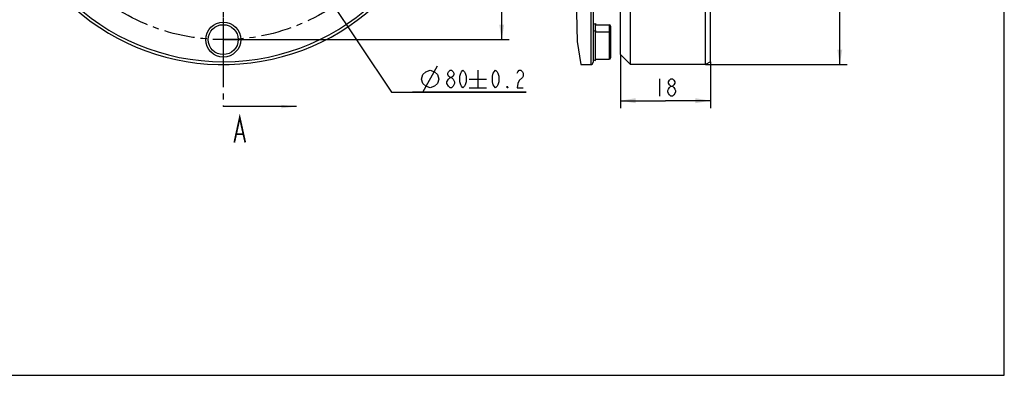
# Model space of a CAD drawing. Header units: millimetres. Extents: x 0 to 297, y 0 to 210.
# Tile 2 of 4: x 100 to 297, y 0 to 71. Entities that reach past the tile are written whole.
import ezdxf

# ---------------------------------------------------------------- set-up
doc = ezdxf.new("R2010")
doc.units = ezdxf.units.MM
doc.header["$LTSCALE"] = 16.335
doc.linetypes.add('CENTER', pattern=[0.6, 0.375, -0.075, 0.075, -0.075])
doc.layers.get('0').update_dxf_attribs({"linetype": 'CONTINUOUS'})
for name, color, linetype in [('304104000648_DXF_AXIS', 7, 'CONTINUOUS'), ('304104000648DXF_CONTINUOUS_LINE', 7, 'CONTINUOUS'), ('304302000096DXF_CONTINUOUS_LINE', 7, 'CONTINUOUS'), ('501023000096DXF_CONTINUOUS_LINE', 7, 'CONTINUOUS'), ('604006000009DXF_CONTINUOUS_LINE', 7, 'CONTINUOUS'), ('RB15-1-B-JSZL_DXF_DIMENSION', 7, 'CONTINUOUS'), ('RB15-1-B-JSZL_DXF_FORMAT', 7, 'CONTINUOUS'), ('RB15-1-B-JSZL_DXF_HATCHING', 7, 'CONTINUOUS')]:
    doc.layers.add(name, color=color, linetype=linetype)
doc.styles.get("Standard").update_dxf_attribs({"font": 'txt', "width": 0.7})
doc.dimstyles.new('DIMSTYLE_1', dxfattribs={"dimtxt": 3.5, "dimasz": 3, "dimexe": 1.5, "dimexo": 0, "dimtad": 1, "dimdsep": 46, "dimtxsty": 'Standard', "dimblk": '_FILLED', "dimblk1": '_FILLED', "dimblk2": '_FILLED', "dimcen": 0.09, "dimclrt": 5, "dimazin": 2, "dimtol": 1, "dimtp": 0.2, "dimtm": 0.2, "dimtfac": 1, "dimtmove": 0, "dimatfit": 2, "dimldrblk": '_FILLED', "dimfxl": 1, "dimfxlon": 1, "dimtolj": 1, "dimarcsym": 0})
doc.dimstyles.new('DIMSTYLE_2', dxfattribs={"dimtxt": 3.5, "dimasz": 3, "dimexe": 1.5, "dimexo": 0, "dimgap": 0.875, "dimtad": 1, "dimdsep": 46, "dimtxsty": 'Standard', "dimblk": '_FILLED', "dimblk1": '_FILLED', "dimblk2": '_FILLED', "dimcen": 0.09, "dimclrt": 5, "dimazin": 2, "dimtol": 1, "dimtp": 0.02, "dimtm": 0.02, "dimtfac": 1, "dimtofl": 0, "dimtmove": 0, "dimatfit": 3, "dimldrblk": '_FILLED', "dimfxl": 1, "dimtolj": 1, "dimarcsym": 0})
doc.dimstyles.new('DIMSTYLE_4', dxfattribs={"dimtxt": 3.5, "dimasz": 3, "dimexe": 1.5, "dimexo": 0, "dimgap": 0.875, "dimtad": 1, "dimdsep": 46, "dimtxsty": 'Standard', "dimblk": '_FILLED', "dimblk1": '_FILLED', "dimblk2": '_FILLED', "dimcen": 0.09, "dimclrt": 5, "dimazin": 2, "dimtp": 0.2, "dimtm": 0.2, "dimtfac": 1, "dimtofl": 0, "dimtmove": 0, "dimatfit": 3, "dimldrblk": '_FILLED', "dimfxl": 1, "dimtolj": 1, "dimarcsym": 0})
doc.dimstyles.new('DIMSTYLE_5', dxfattribs={"dimtxt": 3.5, "dimasz": 3, "dimexe": 1.5, "dimexo": 0, "dimgap": 0.875, "dimtad": 1, "dimdsep": 46, "dimtxsty": 'Standard', "dimblk": '_FILLED', "dimblk1": '_FILLED', "dimblk2": '_FILLED', "dimcen": 0.09, "dimclrt": 5, "dimazin": 2, "dimtol": 1, "dimtp": -0.005, "dimtm": 0.033, "dimtfac": 0.6, "dimtofl": 0, "dimtmove": 0, "dimatfit": 3, "dimldrblk": '_FILLED', "dimfxl": 1, "dimtolj": 1, "dimarcsym": 0})
doc.dimstyles.get("Standard").update_dxf_attribs({"dimtxt": 3.5, "dimasz": 3, "dimexe": 1.5, "dimexo": 0, "dimtad": 1, "dimdsep": 46, "dimtxsty": 'Standard', "dimblk": '_FILLED', "dimblk1": '_FILLED', "dimblk2": '_FILLED', "dimcen": 0.09, "dimclrt": 5, "dimazin": 2, "dimtol": 1, "dimtp": 0.01, "dimtm": 0.01, "dimtfac": 1, "dimtofl": 0, "dimtmove": 0, "dimatfit": 3, "dimldrblk": '_FILLED', "dimfxl": 1, "dimtolj": 1, "dimarcsym": 0})

# ---------------------------------------------------------------- blocks, each defined once
blk = doc.blocks.new('_FILLED')
at = {"color": 0, "linetype": 'ByBlock'}
blk.add_solid([(0, 0), (-1, 0.167), (-1, -0.167)], dxfattribs=at)
blk = doc.blocks.new('*D2')
at = {"layer": 'RB15-1-B-JSZL_DXF_DIMENSION', "color": 2, "linetype": 'Continuous'}
for p, q in [((118.35, 140.57), (140.54, 107.29)), ((162.73, 74.01), (140.54, 107.29)), ((140.54, 107.29), (174.23, 56.77)), ((174.23, 56.77), (201.23, 56.77)), ((201.23, 56.77), (178.48, 56.77))]:
    blk.add_line(p, q, dxfattribs=at)
at = {"layer": 'RB15-1-B-JSZL_DXF_DIMENSION', "color": 2, "linetype": 'Continuous', "xscale": 3, "yscale": 3, "zscale": 3}
for p, rotation in [((118.35, 140.57), 123.6925924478), ((162.73, 74.01), 303.6925924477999)]:
    blk.add_blockref('_FILLED', p, dxfattribs=dict(at, rotation=rotation))
blk = doc.blocks.new('*D4')
at = {"layer": 'RB15-1-B-JSZL_DXF_DIMENSION', "color": 2, "linetype": 'Continuous'}
for p, q in [((186.54, 107.29), (197.83, 107.29)), ((196.33, 107.29), (196.33, 87.29)), ((196.33, 67.29), (196.33, 87.29)), ((140.54, 67.29), (197.83, 67.29))]:
    blk.add_line(p, q, dxfattribs=at)
at = {"layer": 'RB15-1-B-JSZL_DXF_DIMENSION', "color": 2, "linetype": 'Continuous', "xscale": 3, "yscale": 3, "zscale": 3}
for p, rotation in [((196.33, 107.29), 90), ((196.33, 67.29), 270)]:
    blk.add_blockref('_FILLED', p, dxfattribs=dict(at, rotation=rotation))
blk = doc.blocks.new('*D6')
at = {"layer": 'RB15-1-B-JSZL_DXF_DIMENSION', "color": 2, "linetype": 'Continuous'}
for p, q in [((220.14, 64.29), (220.14, 53.55)), ((238.14, 62.87), (238.14, 53.55)), ((220.14, 55.05), (229.14, 55.05)), ((238.14, 55.05), (229.14, 55.05))]:
    blk.add_line(p, q, dxfattribs=at)
at = {"layer": 'RB15-1-B-JSZL_DXF_DIMENSION', "color": 2, "linetype": 'Continuous', "xscale": 3, "yscale": 3, "zscale": 3, "rotation": 180}
blk.add_blockref('_FILLED', (220.14, 55.05), dxfattribs=at)
at = {"layer": 'RB15-1-B-JSZL_DXF_DIMENSION', "color": 2, "linetype": 'Continuous', "xscale": 3, "yscale": 3, "zscale": 3}
blk.add_blockref('_FILLED', (238.14, 55.05), dxfattribs=at)
blk = doc.blocks.new('*D7')
at = {"layer": 'RB15-1-B-JSZL_DXF_DIMENSION', "color": 2, "linetype": 'Continuous'}
for p, q in [((237.14, 152.29), (265.55, 152.29)), ((264.05, 152.29), (264.05, 107.29)), ((264.05, 62.29), (264.05, 107.29)), ((237.14, 62.29), (265.55, 62.29))]:
    blk.add_line(p, q, dxfattribs=at)
at = {"layer": 'RB15-1-B-JSZL_DXF_DIMENSION', "color": 2, "linetype": 'Continuous', "xscale": 3, "yscale": 3, "zscale": 3}
for p, rotation in [((264.05, 152.29), 90), ((264.05, 62.29), 270)]:
    blk.add_blockref('_FILLED', p, dxfattribs=dict(at, rotation=rotation))
blk = doc.blocks.new('XSEC_FILLED')
at = {"color": 0, "linetype": 'ByBlock'}
blk.add_solid([(0, 0), (-1, 0.117), (-1, -0.117)], dxfattribs=at)
blk = doc.blocks.new('HATCHING_BL11', base_point=(147.87, 107.66))
at = {"layer": 'RB15-1-B-JSZL_DXF_HATCHING', "color": 7, "linetype": 'CENTER'}
for p, q in [((140.54, 160.06), (140.54, 150.06)), ((140.54, 63.88), (140.54, 53.88))]:
    blk.add_line(p, q, dxfattribs=at)
at = {"layer": 'RB15-1-B-JSZL_DXF_HATCHING', "color": 9, "linetype": 'CENTER'}
blk.add_line((140.54, 150.06), (140.54, 63.88), dxfattribs=at)
at = {"layer": 'RB15-1-B-JSZL_DXF_HATCHING', "color": 7, "linetype": 'Continuous', "const_width": 0.35}
for points in [[(143.13, 163.63), (144.22, 168.63), (145.31, 163.63)], [(143.56, 165.3), (144.88, 165.3)], [(142.76, 46.68), (143.85, 51.68), (144.95, 46.68)], [(143.2, 48.35), (144.51, 48.35)]]:
    blk.add_lwpolyline(points, dxfattribs=at)
at = {"layer": 'RB15-1-B-JSZL_DXF_HATCHING', "color": 7, "linetype": 'Continuous'}
for points in [[(154, 160.06), (140.54, 160.06)], [(155.2, 53.88), (140.54, 53.88)]]:
    blk.add_leader(points, dimstyle='Standard', override={"dimtad": 0, "dimldrblk": 'XSEC_FILLED'}, dxfattribs=at)

msp = doc.modelspace()

# ---------------------------------------------------------------- linework, layer by layer
at = {"color": 2, "linetype": 'Continuous'}
for p, q in [((211.248, 75.745), (211.418, 66.906)), ((211.418, 66.906), (212.153, 62.292))]:
    msp.add_line(p, q, dxfattribs=at)
at = {"layer": '304104000648_DXF_AXIS', "color": 7, "linetype": 'CENTER'}
msp.add_line((140.544, 107.292), (140.544, 61.292), dxfattribs=at)
msp.add_circle((140.544, 107.292), 40, dxfattribs=at)
at = {"layer": '304104000648DXF_CONTINUOUS_LINE', "color": 7, "linetype": 'Continuous'}
for p, q in [((238.144, 62.87), (238.144, 151.715)), ((220.144, 64.292), (220.144, 141.656)), ((222.144, 62.292), (222.144, 100.603)), ((237.144, 62.292), (237.144, 100.603)), ((220.144, 64.292), (222.144, 62.292)), ((237.144, 62.292), (222.144, 62.292)), ((238.144, 62.869), (237.144, 62.292))]:
    msp.add_line(p, q, dxfattribs=at)
for radius in [3.5, 3]:
    msp.add_circle((140.544, 67.292), radius, dxfattribs=at)
for radius, start, end in [(45, 188.54908, 171.45092), (44.423, 180.32245, 179.67755)]:
    msp.add_arc((140.544, 107.292), radius, start, end, dxfattribs=at)
at = {"layer": '304302000096DXF_CONTINUOUS_LINE', "color": 9, "linetype": 'Continuous'}
msp.add_line((214.144, 94.792), (214.144, 62.292), dxfattribs=at)
at = {"layer": '304302000096DXF_CONTINUOUS_LINE', "color": 7, "linetype": 'Continuous'}
for p, q in [((214.644, 73.014), (214.644, 64.024)), ((214.644, 63.438), (214.644, 62.79)), ((212.153, 62.292), (214.144, 62.292))]:
    msp.add_line(p, q, dxfattribs=at)
msp.add_arc((214.144, 62.792), 0.5, 270, 360, dxfattribs=at)
at = {"layer": '501023000096DXF_CONTINUOUS_LINE', "color": 7, "linetype": 'Continuous'}
for p, q in [((215.191, 70.271), (217.844, 70.271)), ((218.144, 69.971), (218.144, 68.549)), ((215.191, 68.849), (217.844, 68.849)), ((218.144, 68.549), (218.144, 63.649)), ((215.191, 63.349), (217.844, 63.349))]:
    msp.add_line(p, q, dxfattribs=at)
at = {"layer": '501023000096DXF_CONTINUOUS_LINE', "color": 9, "linetype": 'Continuous'}
for p, q in [((217.844, 70.271), (217.844, 68.849)), ((217.844, 68.849), (217.844, 63.349))]:
    msp.add_line(p, q, dxfattribs=at)
at = {"layer": '501023000096DXF_CONTINUOUS_LINE', "color": 7, "linetype": 'Continuous'}
for centre, start, end in [((217.844, 69.971), 0, 90), ((217.844, 68.549), 0, 90), ((217.844, 63.649), 270, 360)]:
    msp.add_arc(centre, 0.3, start, end, dxfattribs=at)
at = {"layer": '604006000009DXF_CONTINUOUS_LINE', "color": 7, "linetype": 'Continuous'}
for p, q in [((214.644, 70.402), (215.129, 70.521)), ((214.644, 68.98), (215.129, 69.099)), ((215.129, 70.521), (215.191, 70.271)), ((215.129, 69.099), (215.129, 70.521)), ((215.129, 69.099), (215.191, 68.849)), ((215.129, 63.099), (215.129, 69.099)), ((214.644, 64.024), (214.644, 63.218)), ((214.644, 63.218), (215.129, 63.099)), ((215.129, 63.099), (215.191, 63.349))]:
    msp.add_line(p, q, dxfattribs=at)
at = {"layer": 'RB15-1-B-JSZL_DXF_DIMENSION', "color": 5, "linetype": 'Continuous'}
for p, q in [((180.52, 56.771), (183.436, 62.021)), ((191.545, 61.146), (191.545, 57.646)), ((189.795, 59.396), (193.295, 59.396)), ((227.919, 59.426), (227.919, 55.926)), ((189.795, 57.646), (193.295, 57.646))]:
    msp.add_line(p, q, dxfattribs=at)
for points in [[(180.228, 59.396), (180.52, 60.271), (181.103, 60.854), (181.978, 61.146), (182.853, 60.854), (183.436, 60.271), (183.728, 59.396), (183.436, 58.521), (182.853, 57.937), (181.978, 57.646), (181.103, 57.937), (180.52, 58.521), (180.228, 59.396)], [(185.967, 59.687), (185.66, 59.979), (185.507, 60.271), (185.507, 60.562), (185.66, 60.854), (185.967, 61.146), (186.273, 61.146), (186.579, 60.854), (186.732, 60.562), (186.732, 60.271), (186.579, 59.979), (186.273, 59.687)], [(188.57, 57.646), (188.263, 57.937), (188.11, 58.229), (187.957, 58.812), (187.957, 59.979), (188.11, 60.562), (188.263, 60.854), (188.57, 61.146), (188.876, 60.854), (189.029, 60.562), (189.182, 59.979), (189.182, 58.812), (189.029, 58.229), (188.876, 57.937), (188.57, 57.646)], [(195.103, 57.646), (194.797, 57.937), (194.644, 58.229), (194.491, 58.812), (194.491, 59.979), (194.644, 60.562), (194.797, 60.854), (195.103, 61.146), (195.409, 60.854), (195.562, 60.562), (195.716, 59.979), (195.716, 58.812), (195.562, 58.229), (195.409, 57.937), (195.103, 57.646)], [(199.391, 60.562), (199.544, 60.854), (199.85, 61.146), (200.156, 61.146), (200.462, 60.854), (200.616, 60.562), (200.616, 59.979), (200.462, 59.687), (199.85, 59.104)], [(185.354, 58.521), (185.354, 58.812), (185.66, 59.396)], [(185.66, 59.396), (185.967, 59.687), (186.273, 59.687), (186.579, 59.396), (186.885, 58.812)], [(230.215, 57.968), (229.909, 58.26), (229.756, 58.551), (229.756, 58.843), (229.909, 59.135), (230.215, 59.426), (230.522, 59.426), (230.828, 59.135), (230.981, 58.843), (230.981, 58.551), (230.828, 58.26), (230.522, 57.968)], [(185.967, 57.646), (185.66, 57.937), (185.354, 58.521)], [(186.579, 57.937), (186.273, 57.646), (185.967, 57.646)], [(186.885, 58.812), (186.885, 58.521), (186.579, 57.937)], [(197.553, 57.646), (197.4, 57.646), (197.4, 57.937), (197.553, 57.646)], [(199.85, 59.104), (199.544, 58.521), (199.391, 57.646), (200.616, 57.646)], [(230.215, 55.926), (229.909, 56.218), (229.756, 56.51), (229.603, 56.801), (229.603, 57.093), (229.756, 57.385), (229.909, 57.676), (230.215, 57.968), (230.522, 57.968), (230.828, 57.676), (230.981, 57.385), (231.134, 57.093), (231.134, 56.801), (230.981, 56.51), (230.828, 56.218), (230.522, 55.926), (230.215, 55.926)]]:
    msp.add_lwpolyline(points, dxfattribs=at)
at = {"layer": 'RB15-1-B-JSZL_DXF_FORMAT', "color": 7, "linetype": 'Continuous'}
for p, q in [((297, 0), (297, 210)), ((0, 0), (297, 0))]:
    msp.add_line(p, q, dxfattribs=at)

# ---------------------------------------------------------------- block references
msp.add_blockref('HATCHING_BL11', (147.872, 107.655))

# ---------------------------------------------------------------- dimensions: what is measured, and where the dimension line sits
at = {"layer": 'RB15-1-B-JSZL_DXF_DIMENSION', "color": 2, "linetype": 'Continuous'}
dim = msp.add_linear_dim(base=(264.053, 152.292), p1=(237.144, 62.292), p2=(237.144, 152.292), angle=90, text='%%c<>', dimstyle='DIMSTYLE_5', dxfattribs=at)
dim.commit()
dim.dimension.update_dxf_attribs({"geometry": '*D7', "text_midpoint": (264.053, 99.359), "dimtype": 160})
dim = msp.add_diameter_dim_2p(p1=(162.733, 74.011), p2=(118.354, 140.573), text='%%c<>', dimstyle='DIMSTYLE_1', override={"dimtih": 1, "dimtoh": 1, "dimpost": '<>'}, dxfattribs=at)
dim.commit()
dim.dimension.update_dxf_attribs({"geometry": '*D2', "text_midpoint": (180.228, 57.646), "dimtype": 163})
dim = msp.add_linear_dim(base=(196.329, 67.292), p1=(186.544, 107.292), p2=(140.544, 67.292), angle=270, dimstyle='DIMSTYLE_2', dxfattribs=at)
dim.commit()
dim.dimension.update_dxf_attribs({"geometry": '*D4', "text_midpoint": (196.329, 77.9), "dimtype": 160})
dim = msp.add_linear_dim(base=(238.144, 55.051), p1=(220.144, 64.292), p2=(238.144, 62.869), dimstyle='DIMSTYLE_4', dxfattribs=at)
dim.commit()
dim.dimension.update_dxf_attribs({"geometry": '*D6', "text_midpoint": (226.694, 55.051), "dimtype": 160})

doc.saveas('drawing.dxf')
